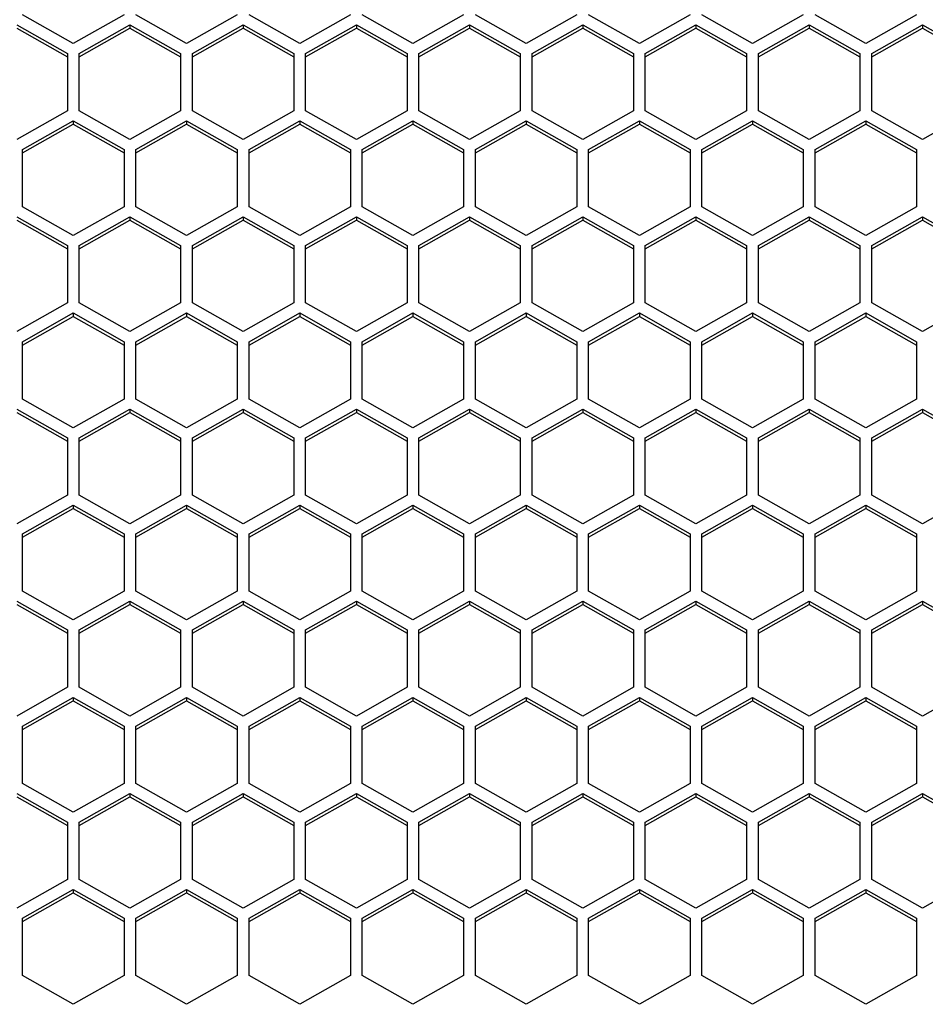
# Model space of a CAD drawing. Header units: millimetres. Extents: x -4202 to 34589, y -2795 to 14011.
# Tile 46 of 118: x -3437.33 to -3431.7, y 3222.98 to 3229.1. Entities that reach past the tile are written whole.
import ezdxf

# ---------------------------------------------------------------- set-up
doc = ezdxf.new("R2010")
doc.units = ezdxf.units.MM

msp = doc.modelspace()

# ---------------------------------------------------------------- linework, layer by layer
at = {"color": 7, "linetype": 'Continuous'}
for p, q in [((-3436.9966, 3228.9494), (-3437.3116, 3229.1276)), ((-3436.6816, 3229.1276), (-3436.9966, 3228.9494)), ((-3436.2931, 3228.9494), (-3436.6081, 3229.1276)), ((-3435.9781, 3229.1276), (-3436.2931, 3228.9494)), ((-3435.5896, 3228.9494), (-3435.9046, 3229.1276)), ((-3435.2746, 3229.1276), (-3435.5896, 3228.9494)), ((-3434.8861, 3228.9494), (-3435.2011, 3229.1276)), ((-3434.5711, 3229.1276), (-3434.8861, 3228.9494)), ((-3434.1826, 3228.9494), (-3434.4976, 3229.1276)), ((-3433.8676, 3229.1276), (-3434.1826, 3228.9494)), ((-3433.4791, 3228.9494), (-3433.7941, 3229.1276)), ((-3433.1641, 3229.1276), (-3433.4791, 3228.9494)), ((-3432.7756, 3228.9494), (-3433.0906, 3229.1276)), ((-3432.4606, 3229.1276), (-3432.7756, 3228.9494)), ((-3432.0721, 3228.9494), (-3432.3871, 3229.1276)), ((-3431.7571, 3229.1276), (-3432.0721, 3228.9494)), ((-3437.3483, 3229.0652), (-3437.0333, 3228.887)), ((-3437.3483, 3229.0443), (-3437.0333, 3228.8661)), ((-3436.9598, 3228.887), (-3436.6448, 3229.0652)), ((-3436.9598, 3228.8661), (-3436.6448, 3229.0443)), ((-3436.6448, 3229.0652), (-3436.3298, 3228.887)), ((-3436.6448, 3229.0652), (-3436.6448, 3229.0443)), ((-3436.6448, 3229.0443), (-3436.3298, 3228.8661)), ((-3436.2563, 3228.887), (-3435.9413, 3229.0652)), ((-3436.2563, 3228.8661), (-3435.9413, 3229.0443)), ((-3435.9413, 3229.0652), (-3435.6263, 3228.887)), ((-3435.9413, 3229.0652), (-3435.9413, 3229.0443)), ((-3435.9413, 3229.0443), (-3435.6263, 3228.8661)), ((-3435.5528, 3228.887), (-3435.2378, 3229.0652)), ((-3435.5528, 3228.8661), (-3435.2378, 3229.0443)), ((-3435.2378, 3229.0652), (-3434.9228, 3228.887)), ((-3435.2378, 3229.0652), (-3435.2378, 3229.0443)), ((-3435.2378, 3229.0443), (-3434.9228, 3228.8661)), ((-3434.8493, 3228.887), (-3434.5343, 3229.0652)), ((-3434.8493, 3228.8661), (-3434.5343, 3229.0443)), ((-3434.5343, 3229.0652), (-3434.2193, 3228.887)), ((-3434.5343, 3229.0652), (-3434.5343, 3229.0443)), ((-3434.5343, 3229.0443), (-3434.2193, 3228.8661)), ((-3434.1458, 3228.887), (-3433.8308, 3229.0652)), ((-3434.1458, 3228.8661), (-3433.8308, 3229.0443)), ((-3433.8308, 3229.0652), (-3433.5158, 3228.887)), ((-3433.8308, 3229.0652), (-3433.8308, 3229.0443)), ((-3433.8308, 3229.0443), (-3433.5158, 3228.8661)), ((-3433.4423, 3228.887), (-3433.1273, 3229.0652)), ((-3433.4423, 3228.8661), (-3433.1273, 3229.0443)), ((-3433.1273, 3229.0652), (-3432.8123, 3228.887)), ((-3433.1273, 3229.0652), (-3433.1273, 3229.0443)), ((-3433.1273, 3229.0443), (-3432.8123, 3228.8661)), ((-3432.7388, 3228.887), (-3432.4238, 3229.0652)), ((-3432.7388, 3228.8661), (-3432.4238, 3229.0443)), ((-3432.4238, 3229.0652), (-3432.1088, 3228.887)), ((-3432.4238, 3229.0652), (-3432.4238, 3229.0443)), ((-3432.4238, 3229.0443), (-3432.1088, 3228.8661)), ((-3432.0353, 3228.887), (-3431.7203, 3229.0652)), ((-3432.0353, 3228.8661), (-3431.7203, 3229.0443)), ((-3431.7203, 3229.0652), (-3431.4053, 3228.887)), ((-3431.7203, 3229.0652), (-3431.7203, 3229.0443)), ((-3431.7203, 3229.0443), (-3431.4053, 3228.8661)), ((-3437.0333, 3228.887), (-3437.0333, 3228.5306)), ((-3436.9598, 3228.5306), (-3436.9598, 3228.887)), ((-3436.3298, 3228.887), (-3436.3298, 3228.5306)), ((-3436.2563, 3228.5306), (-3436.2563, 3228.887)), ((-3435.6263, 3228.887), (-3435.6263, 3228.5306)), ((-3435.5528, 3228.5306), (-3435.5528, 3228.887)), ((-3434.9228, 3228.887), (-3434.9228, 3228.5306)), ((-3434.8493, 3228.5306), (-3434.8493, 3228.887)), ((-3434.2193, 3228.887), (-3434.2193, 3228.5306)), ((-3434.1458, 3228.5306), (-3434.1458, 3228.887)), ((-3433.5158, 3228.887), (-3433.5158, 3228.5306)), ((-3433.4423, 3228.5306), (-3433.4423, 3228.887)), ((-3432.8123, 3228.887), (-3432.8123, 3228.5306)), ((-3432.7388, 3228.5306), (-3432.7388, 3228.887)), ((-3432.1088, 3228.887), (-3432.1088, 3228.5306)), ((-3432.0353, 3228.5306), (-3432.0353, 3228.887)), ((-3437.0333, 3228.5306), (-3437.3483, 3228.3524)), ((-3436.6448, 3228.3524), (-3436.9598, 3228.5306)), ((-3436.3298, 3228.5306), (-3436.6448, 3228.3524)), ((-3435.9413, 3228.3524), (-3436.2563, 3228.5306)), ((-3435.6263, 3228.5306), (-3435.9413, 3228.3524)), ((-3435.2378, 3228.3524), (-3435.5528, 3228.5306)), ((-3434.9228, 3228.5306), (-3435.2378, 3228.3524)), ((-3434.5343, 3228.3524), (-3434.8493, 3228.5306)), ((-3434.2193, 3228.5306), (-3434.5343, 3228.3524)), ((-3433.8308, 3228.3524), (-3434.1458, 3228.5306)), ((-3433.5158, 3228.5306), (-3433.8308, 3228.3524)), ((-3433.1273, 3228.3524), (-3433.4423, 3228.5306)), ((-3432.8123, 3228.5306), (-3433.1273, 3228.3524)), ((-3432.4238, 3228.3524), (-3432.7388, 3228.5306)), ((-3432.1088, 3228.5306), (-3432.4238, 3228.3524)), ((-3431.7203, 3228.3524), (-3432.0353, 3228.5306)), ((-3431.4053, 3228.5306), (-3431.7203, 3228.3524)), ((-3437.3116, 3228.29), (-3436.9966, 3228.4682)), ((-3437.3116, 3228.269), (-3436.9966, 3228.4473)), ((-3436.9966, 3228.4682), (-3436.6816, 3228.29)), ((-3436.9966, 3228.4682), (-3436.9966, 3228.4473)), ((-3436.9966, 3228.4473), (-3436.6816, 3228.269)), ((-3436.6081, 3228.29), (-3436.2931, 3228.4682)), ((-3436.6081, 3228.269), (-3436.2931, 3228.4473)), ((-3436.2931, 3228.4682), (-3435.9781, 3228.29)), ((-3436.2931, 3228.4682), (-3436.2931, 3228.4473)), ((-3436.2931, 3228.4473), (-3435.9781, 3228.269)), ((-3435.9046, 3228.29), (-3435.5896, 3228.4682)), ((-3435.9046, 3228.269), (-3435.5896, 3228.4473)), ((-3435.5896, 3228.4682), (-3435.2746, 3228.29)), ((-3435.5896, 3228.4682), (-3435.5896, 3228.4473)), ((-3435.5896, 3228.4473), (-3435.2746, 3228.269)), ((-3435.2011, 3228.29), (-3434.8861, 3228.4682)), ((-3435.2011, 3228.269), (-3434.8861, 3228.4473)), ((-3434.8861, 3228.4682), (-3434.5711, 3228.29)), ((-3434.8861, 3228.4682), (-3434.8861, 3228.4473)), ((-3434.8861, 3228.4473), (-3434.5711, 3228.269)), ((-3434.4976, 3228.29), (-3434.1826, 3228.4682)), ((-3434.4976, 3228.269), (-3434.1826, 3228.4473)), ((-3434.1826, 3228.4682), (-3433.8676, 3228.29)), ((-3434.1826, 3228.4682), (-3434.1826, 3228.4473)), ((-3434.1826, 3228.4473), (-3433.8676, 3228.269)), ((-3433.7941, 3228.29), (-3433.4791, 3228.4682)), ((-3433.7941, 3228.269), (-3433.4791, 3228.4473)), ((-3433.4791, 3228.4682), (-3433.1641, 3228.29)), ((-3433.4791, 3228.4682), (-3433.4791, 3228.4473)), ((-3433.4791, 3228.4473), (-3433.1641, 3228.269)), ((-3433.0906, 3228.29), (-3432.7756, 3228.4682)), ((-3433.0906, 3228.269), (-3432.7756, 3228.4473)), ((-3432.7756, 3228.4682), (-3432.4606, 3228.29)), ((-3432.7756, 3228.4682), (-3432.7756, 3228.4473)), ((-3432.7756, 3228.4473), (-3432.4606, 3228.269)), ((-3432.3871, 3228.29), (-3432.0721, 3228.4682)), ((-3432.3871, 3228.269), (-3432.0721, 3228.4473)), ((-3432.0721, 3228.4682), (-3431.7571, 3228.29)), ((-3432.0721, 3228.4682), (-3432.0721, 3228.4473)), ((-3432.0721, 3228.4473), (-3431.7571, 3228.269)), ((-3437.3116, 3227.9335), (-3437.3116, 3228.29)), ((-3436.6816, 3228.29), (-3436.6816, 3227.9335)), ((-3436.6081, 3227.9335), (-3436.6081, 3228.29)), ((-3435.9781, 3228.29), (-3435.9781, 3227.9335)), ((-3435.9046, 3227.9335), (-3435.9046, 3228.29)), ((-3435.2746, 3228.29), (-3435.2746, 3227.9335)), ((-3435.2011, 3227.9335), (-3435.2011, 3228.29)), ((-3434.5711, 3228.29), (-3434.5711, 3227.9335)), ((-3434.4976, 3227.9335), (-3434.4976, 3228.29)), ((-3433.8676, 3228.29), (-3433.8676, 3227.9335)), ((-3433.7941, 3227.9335), (-3433.7941, 3228.29)), ((-3433.1641, 3228.29), (-3433.1641, 3227.9335)), ((-3433.0906, 3227.9335), (-3433.0906, 3228.29)), ((-3432.4606, 3228.29), (-3432.4606, 3227.9335)), ((-3432.3871, 3227.9335), (-3432.3871, 3228.29)), ((-3431.7571, 3228.29), (-3431.7571, 3227.9335)), ((-3436.9966, 3227.7553), (-3437.3116, 3227.9335)), ((-3436.6816, 3227.9335), (-3436.9966, 3227.7553)), ((-3436.2931, 3227.7553), (-3436.6081, 3227.9335)), ((-3435.9781, 3227.9335), (-3436.2931, 3227.7553)), ((-3435.5896, 3227.7553), (-3435.9046, 3227.9335)), ((-3435.2746, 3227.9335), (-3435.5896, 3227.7553)), ((-3434.8861, 3227.7553), (-3435.2011, 3227.9335)), ((-3434.5711, 3227.9335), (-3434.8861, 3227.7553)), ((-3434.1826, 3227.7553), (-3434.4976, 3227.9335)), ((-3433.8676, 3227.9335), (-3434.1826, 3227.7553)), ((-3433.4791, 3227.7553), (-3433.7941, 3227.9335)), ((-3433.1641, 3227.9335), (-3433.4791, 3227.7553)), ((-3432.7756, 3227.7553), (-3433.0906, 3227.9335)), ((-3432.4606, 3227.9335), (-3432.7756, 3227.7553)), ((-3432.0721, 3227.7553), (-3432.3871, 3227.9335)), ((-3431.7571, 3227.9335), (-3432.0721, 3227.7553)), ((-3437.3483, 3227.8712), (-3437.0333, 3227.693)), ((-3436.9598, 3227.693), (-3436.6448, 3227.8712)), ((-3436.6448, 3227.8712), (-3436.3298, 3227.693)), ((-3436.6448, 3227.8712), (-3436.6448, 3227.8502)), ((-3436.2563, 3227.693), (-3435.9413, 3227.8712)), ((-3435.9413, 3227.8712), (-3435.6263, 3227.693)), ((-3435.9413, 3227.8712), (-3435.9413, 3227.8502)), ((-3435.5528, 3227.693), (-3435.2378, 3227.8712)), ((-3435.2378, 3227.8712), (-3434.9228, 3227.693)), ((-3435.2378, 3227.8712), (-3435.2378, 3227.8502)), ((-3434.8493, 3227.693), (-3434.5343, 3227.8712)), ((-3434.5343, 3227.8712), (-3434.2193, 3227.693)), ((-3434.5343, 3227.8712), (-3434.5343, 3227.8502)), ((-3434.1458, 3227.693), (-3433.8308, 3227.8712)), ((-3433.8308, 3227.8712), (-3433.5158, 3227.693)), ((-3433.8308, 3227.8712), (-3433.8308, 3227.8502)), ((-3433.4423, 3227.693), (-3433.1273, 3227.8712)), ((-3433.1273, 3227.8712), (-3432.8123, 3227.693)), ((-3433.1273, 3227.8712), (-3433.1273, 3227.8502)), ((-3432.7388, 3227.693), (-3432.4238, 3227.8712)), ((-3432.4238, 3227.8712), (-3432.1088, 3227.693)), ((-3432.4238, 3227.8712), (-3432.4238, 3227.8502)), ((-3432.0353, 3227.693), (-3431.7203, 3227.8712)), ((-3431.7203, 3227.8712), (-3431.4053, 3227.693)), ((-3431.7203, 3227.8712), (-3431.7203, 3227.8502)), ((-3437.3483, 3227.8502), (-3437.0333, 3227.672)), ((-3436.9598, 3227.672), (-3436.6448, 3227.8502)), ((-3436.6448, 3227.8502), (-3436.3298, 3227.672)), ((-3436.2563, 3227.672), (-3435.9413, 3227.8502)), ((-3435.9413, 3227.8502), (-3435.6263, 3227.672)), ((-3435.5528, 3227.672), (-3435.2378, 3227.8502)), ((-3435.2378, 3227.8502), (-3434.9228, 3227.672)), ((-3434.8493, 3227.672), (-3434.5343, 3227.8502)), ((-3434.5343, 3227.8502), (-3434.2193, 3227.672)), ((-3434.1458, 3227.672), (-3433.8308, 3227.8502)), ((-3433.8308, 3227.8502), (-3433.5158, 3227.672)), ((-3433.4423, 3227.672), (-3433.1273, 3227.8502)), ((-3433.1273, 3227.8502), (-3432.8123, 3227.672)), ((-3432.7388, 3227.672), (-3432.4238, 3227.8502)), ((-3432.4238, 3227.8502), (-3432.1088, 3227.672)), ((-3432.0353, 3227.672), (-3431.7203, 3227.8502)), ((-3431.7203, 3227.8502), (-3431.4053, 3227.672)), ((-3437.0333, 3227.693), (-3437.0333, 3227.3365)), ((-3436.9598, 3227.3365), (-3436.9598, 3227.693)), ((-3436.3298, 3227.693), (-3436.3298, 3227.3365)), ((-3436.2563, 3227.3365), (-3436.2563, 3227.693)), ((-3435.6263, 3227.693), (-3435.6263, 3227.3365)), ((-3435.5528, 3227.3365), (-3435.5528, 3227.693)), ((-3434.9228, 3227.693), (-3434.9228, 3227.3365)), ((-3434.8493, 3227.3365), (-3434.8493, 3227.693)), ((-3434.2193, 3227.693), (-3434.2193, 3227.3365)), ((-3434.1458, 3227.3365), (-3434.1458, 3227.693)), ((-3433.5158, 3227.693), (-3433.5158, 3227.3365)), ((-3433.4423, 3227.3365), (-3433.4423, 3227.693)), ((-3432.8123, 3227.693), (-3432.8123, 3227.3365)), ((-3432.7388, 3227.3365), (-3432.7388, 3227.693)), ((-3432.1088, 3227.693), (-3432.1088, 3227.3365)), ((-3432.0353, 3227.3365), (-3432.0353, 3227.693)), ((-3437.0333, 3227.3365), (-3437.3483, 3227.1583)), ((-3436.6448, 3227.1583), (-3436.9598, 3227.3365)), ((-3436.3298, 3227.3365), (-3436.6448, 3227.1583)), ((-3435.9413, 3227.1583), (-3436.2563, 3227.3365)), ((-3435.6263, 3227.3365), (-3435.9413, 3227.1583)), ((-3435.2378, 3227.1583), (-3435.5528, 3227.3365)), ((-3434.9228, 3227.3365), (-3435.2378, 3227.1583)), ((-3434.5343, 3227.1583), (-3434.8493, 3227.3365)), ((-3434.2193, 3227.3365), (-3434.5343, 3227.1583)), ((-3433.8308, 3227.1583), (-3434.1458, 3227.3365)), ((-3433.5158, 3227.3365), (-3433.8308, 3227.1583)), ((-3433.1273, 3227.1583), (-3433.4423, 3227.3365)), ((-3432.8123, 3227.3365), (-3433.1273, 3227.1583)), ((-3432.4238, 3227.1583), (-3432.7388, 3227.3365)), ((-3432.1088, 3227.3365), (-3432.4238, 3227.1583)), ((-3431.7203, 3227.1583), (-3432.0353, 3227.3365)), ((-3431.4053, 3227.3365), (-3431.7203, 3227.1583)), ((-3437.3116, 3227.0959), (-3436.9966, 3227.2742)), ((-3436.9966, 3227.2742), (-3436.6816, 3227.0959)), ((-3436.9966, 3227.2742), (-3436.9966, 3227.2532)), ((-3436.6081, 3227.0959), (-3436.2931, 3227.2742)), ((-3436.2931, 3227.2742), (-3435.9781, 3227.0959)), ((-3436.2931, 3227.2742), (-3436.2931, 3227.2532)), ((-3435.9046, 3227.0959), (-3435.5896, 3227.2742)), ((-3435.5896, 3227.2742), (-3435.2746, 3227.0959)), ((-3435.5896, 3227.2742), (-3435.5896, 3227.2532)), ((-3435.2011, 3227.0959), (-3434.8861, 3227.2742)), ((-3434.8861, 3227.2742), (-3434.5711, 3227.0959)), ((-3434.8861, 3227.2742), (-3434.8861, 3227.2532)), ((-3434.4976, 3227.0959), (-3434.1826, 3227.2742)), ((-3434.1826, 3227.2742), (-3433.8676, 3227.0959)), ((-3434.1826, 3227.2742), (-3434.1826, 3227.2532)), ((-3433.7941, 3227.0959), (-3433.4791, 3227.2742)), ((-3433.4791, 3227.2742), (-3433.1641, 3227.0959)), ((-3433.4791, 3227.2742), (-3433.4791, 3227.2532)), ((-3433.0906, 3227.0959), (-3432.7756, 3227.2742)), ((-3432.7756, 3227.2742), (-3432.4606, 3227.0959)), ((-3432.7756, 3227.2742), (-3432.7756, 3227.2532)), ((-3432.3871, 3227.0959), (-3432.0721, 3227.2742)), ((-3432.0721, 3227.2742), (-3431.7571, 3227.0959)), ((-3432.0721, 3227.2742), (-3432.0721, 3227.2532)), ((-3437.3116, 3227.075), (-3436.9966, 3227.2532)), ((-3436.9966, 3227.2532), (-3436.6816, 3227.075)), ((-3436.6081, 3227.075), (-3436.2931, 3227.2532)), ((-3436.2931, 3227.2532), (-3435.9781, 3227.075)), ((-3435.9046, 3227.075), (-3435.5896, 3227.2532)), ((-3435.5896, 3227.2532), (-3435.2746, 3227.075)), ((-3435.2011, 3227.075), (-3434.8861, 3227.2532)), ((-3434.8861, 3227.2532), (-3434.5711, 3227.075)), ((-3434.4976, 3227.075), (-3434.1826, 3227.2532)), ((-3434.1826, 3227.2532), (-3433.8676, 3227.075)), ((-3433.7941, 3227.075), (-3433.4791, 3227.2532)), ((-3433.4791, 3227.2532), (-3433.1641, 3227.075)), ((-3433.0906, 3227.075), (-3432.7756, 3227.2532)), ((-3432.7756, 3227.2532), (-3432.4606, 3227.075)), ((-3432.3871, 3227.075), (-3432.0721, 3227.2532)), ((-3432.0721, 3227.2532), (-3431.7571, 3227.075)), ((-3437.3116, 3226.7395), (-3437.3116, 3227.0959)), ((-3436.6816, 3227.0959), (-3436.6816, 3226.7395)), ((-3436.6081, 3226.7395), (-3436.6081, 3227.0959)), ((-3435.9781, 3227.0959), (-3435.9781, 3226.7395)), ((-3435.9046, 3226.7395), (-3435.9046, 3227.0959)), ((-3435.2746, 3227.0959), (-3435.2746, 3226.7395)), ((-3435.2011, 3226.7395), (-3435.2011, 3227.0959)), ((-3434.5711, 3227.0959), (-3434.5711, 3226.7395)), ((-3434.4976, 3226.7395), (-3434.4976, 3227.0959)), ((-3433.8676, 3227.0959), (-3433.8676, 3226.7395)), ((-3433.7941, 3226.7395), (-3433.7941, 3227.0959)), ((-3433.1641, 3227.0959), (-3433.1641, 3226.7395)), ((-3433.0906, 3226.7395), (-3433.0906, 3227.0959)), ((-3432.4606, 3227.0959), (-3432.4606, 3226.7395)), ((-3432.3871, 3226.7395), (-3432.3871, 3227.0959)), ((-3431.7571, 3227.0959), (-3431.7571, 3226.7395)), ((-3436.9966, 3226.5613), (-3437.3116, 3226.7395)), ((-3436.6816, 3226.7395), (-3436.9966, 3226.5613)), ((-3436.2931, 3226.5613), (-3436.6081, 3226.7395)), ((-3435.9781, 3226.7395), (-3436.2931, 3226.5613)), ((-3435.5896, 3226.5613), (-3435.9046, 3226.7395)), ((-3435.2746, 3226.7395), (-3435.5896, 3226.5613)), ((-3434.8861, 3226.5613), (-3435.2011, 3226.7395)), ((-3434.5711, 3226.7395), (-3434.8861, 3226.5613)), ((-3434.1826, 3226.5613), (-3434.4976, 3226.7395)), ((-3433.8676, 3226.7395), (-3434.1826, 3226.5613)), ((-3433.4791, 3226.5613), (-3433.7941, 3226.7395)), ((-3433.1641, 3226.7395), (-3433.4791, 3226.5613)), ((-3432.7756, 3226.5613), (-3433.0906, 3226.7395)), ((-3432.4606, 3226.7395), (-3432.7756, 3226.5613)), ((-3432.0721, 3226.5613), (-3432.3871, 3226.7395)), ((-3431.7571, 3226.7395), (-3432.0721, 3226.5613)), ((-3437.3483, 3226.6771), (-3437.0333, 3226.4989)), ((-3437.3483, 3226.6562), (-3437.0333, 3226.478)), ((-3436.9598, 3226.4989), (-3436.6448, 3226.6771)), ((-3436.9598, 3226.478), (-3436.6448, 3226.6562)), ((-3436.6448, 3226.6771), (-3436.3298, 3226.4989)), ((-3436.6448, 3226.6771), (-3436.6448, 3226.6562)), ((-3436.6448, 3226.6562), (-3436.3298, 3226.478)), ((-3436.2563, 3226.4989), (-3435.9413, 3226.6771)), ((-3436.2563, 3226.478), (-3435.9413, 3226.6562)), ((-3435.9413, 3226.6771), (-3435.6263, 3226.4989)), ((-3435.9413, 3226.6771), (-3435.9413, 3226.6562)), ((-3435.9413, 3226.6562), (-3435.6263, 3226.478)), ((-3435.5528, 3226.4989), (-3435.2378, 3226.6771)), ((-3435.5528, 3226.478), (-3435.2378, 3226.6562)), ((-3435.2378, 3226.6771), (-3434.9228, 3226.4989)), ((-3435.2378, 3226.6771), (-3435.2378, 3226.6562)), ((-3435.2378, 3226.6562), (-3434.9228, 3226.478)), ((-3434.8493, 3226.4989), (-3434.5343, 3226.6771)), ((-3434.8493, 3226.478), (-3434.5343, 3226.6562)), ((-3434.5343, 3226.6771), (-3434.2193, 3226.4989)), ((-3434.5343, 3226.6771), (-3434.5343, 3226.6562)), ((-3434.5343, 3226.6562), (-3434.2193, 3226.478)), ((-3434.1458, 3226.4989), (-3433.8308, 3226.6771)), ((-3434.1458, 3226.478), (-3433.8308, 3226.6562)), ((-3433.8308, 3226.6771), (-3433.5158, 3226.4989)), ((-3433.8308, 3226.6771), (-3433.8308, 3226.6562)), ((-3433.8308, 3226.6562), (-3433.5158, 3226.478)), ((-3433.4423, 3226.4989), (-3433.1273, 3226.6771)), ((-3433.4423, 3226.478), (-3433.1273, 3226.6562)), ((-3433.1273, 3226.6771), (-3432.8123, 3226.4989)), ((-3433.1273, 3226.6771), (-3433.1273, 3226.6562)), ((-3433.1273, 3226.6562), (-3432.8123, 3226.478)), ((-3432.7388, 3226.4989), (-3432.4238, 3226.6771)), ((-3432.7388, 3226.478), (-3432.4238, 3226.6562)), ((-3432.4238, 3226.6771), (-3432.1088, 3226.4989)), ((-3432.4238, 3226.6771), (-3432.4238, 3226.6562)), ((-3432.4238, 3226.6562), (-3432.1088, 3226.478)), ((-3432.0353, 3226.4989), (-3431.7203, 3226.6771)), ((-3432.0353, 3226.478), (-3431.7203, 3226.6562)), ((-3431.7203, 3226.6771), (-3431.4053, 3226.4989)), ((-3431.7203, 3226.6771), (-3431.7203, 3226.6562)), ((-3431.7203, 3226.6562), (-3431.4053, 3226.478)), ((-3437.0333, 3226.4989), (-3437.0333, 3226.1425)), ((-3436.9598, 3226.1425), (-3436.9598, 3226.4989)), ((-3436.3298, 3226.4989), (-3436.3298, 3226.1425)), ((-3436.2563, 3226.1425), (-3436.2563, 3226.4989)), ((-3435.6263, 3226.4989), (-3435.6263, 3226.1425)), ((-3435.5528, 3226.1425), (-3435.5528, 3226.4989)), ((-3434.9228, 3226.4989), (-3434.9228, 3226.1425)), ((-3434.8493, 3226.1425), (-3434.8493, 3226.4989)), ((-3434.2193, 3226.4989), (-3434.2193, 3226.1425)), ((-3434.1458, 3226.1425), (-3434.1458, 3226.4989)), ((-3433.5158, 3226.4989), (-3433.5158, 3226.1425)), ((-3433.4423, 3226.1425), (-3433.4423, 3226.4989)), ((-3432.8123, 3226.4989), (-3432.8123, 3226.1425)), ((-3432.7388, 3226.1425), (-3432.7388, 3226.4989)), ((-3432.1088, 3226.4989), (-3432.1088, 3226.1425)), ((-3432.0353, 3226.1425), (-3432.0353, 3226.4989)), ((-3437.0333, 3226.1425), (-3437.3483, 3225.9643)), ((-3436.6448, 3225.9643), (-3436.9598, 3226.1425)), ((-3436.3298, 3226.1425), (-3436.6448, 3225.9643)), ((-3435.9413, 3225.9643), (-3436.2563, 3226.1425)), ((-3435.6263, 3226.1425), (-3435.9413, 3225.9643)), ((-3435.2378, 3225.9643), (-3435.5528, 3226.1425)), ((-3434.9228, 3226.1425), (-3435.2378, 3225.9643)), ((-3434.5343, 3225.9643), (-3434.8493, 3226.1425)), ((-3434.2193, 3226.1425), (-3434.5343, 3225.9643)), ((-3433.8308, 3225.9643), (-3434.1458, 3226.1425)), ((-3433.5158, 3226.1425), (-3433.8308, 3225.9643)), ((-3433.1273, 3225.9643), (-3433.4423, 3226.1425)), ((-3432.8123, 3226.1425), (-3433.1273, 3225.9643)), ((-3432.4238, 3225.9643), (-3432.7388, 3226.1425)), ((-3432.1088, 3226.1425), (-3432.4238, 3225.9643)), ((-3431.7203, 3225.9643), (-3432.0353, 3226.1425)), ((-3431.4053, 3226.1425), (-3431.7203, 3225.9643)), ((-3437.3116, 3225.9019), (-3436.9966, 3226.0801)), ((-3437.3116, 3225.881), (-3436.9966, 3226.0592)), ((-3436.9966, 3226.0801), (-3436.6816, 3225.9019)), ((-3436.9966, 3226.0801), (-3436.9966, 3226.0592)), ((-3436.9966, 3226.0592), (-3436.6816, 3225.881)), ((-3436.6081, 3225.9019), (-3436.2931, 3226.0801)), ((-3436.6081, 3225.881), (-3436.2931, 3226.0592)), ((-3436.2931, 3226.0801), (-3435.9781, 3225.9019)), ((-3436.2931, 3226.0801), (-3436.2931, 3226.0592)), ((-3436.2931, 3226.0592), (-3435.9781, 3225.881)), ((-3435.9046, 3225.9019), (-3435.5896, 3226.0801)), ((-3435.9046, 3225.881), (-3435.5896, 3226.0592)), ((-3435.5896, 3226.0801), (-3435.2746, 3225.9019)), ((-3435.5896, 3226.0801), (-3435.5896, 3226.0592)), ((-3435.5896, 3226.0592), (-3435.2746, 3225.881)), ((-3435.2011, 3225.9019), (-3434.8861, 3226.0801)), ((-3435.2011, 3225.881), (-3434.8861, 3226.0592)), ((-3434.8861, 3226.0801), (-3434.5711, 3225.9019)), ((-3434.8861, 3226.0801), (-3434.8861, 3226.0592)), ((-3434.8861, 3226.0592), (-3434.5711, 3225.881)), ((-3434.4976, 3225.9019), (-3434.1826, 3226.0801)), ((-3434.4976, 3225.881), (-3434.1826, 3226.0592)), ((-3434.1826, 3226.0801), (-3433.8676, 3225.9019)), ((-3434.1826, 3226.0801), (-3434.1826, 3226.0592)), ((-3434.1826, 3226.0592), (-3433.8676, 3225.881)), ((-3433.7941, 3225.9019), (-3433.4791, 3226.0801)), ((-3433.7941, 3225.881), (-3433.4791, 3226.0592)), ((-3433.4791, 3226.0801), (-3433.1641, 3225.9019)), ((-3433.4791, 3226.0801), (-3433.4791, 3226.0592)), ((-3433.4791, 3226.0592), (-3433.1641, 3225.881)), ((-3433.0906, 3225.9019), (-3432.7756, 3226.0801)), ((-3433.0906, 3225.881), (-3432.7756, 3226.0592)), ((-3432.7756, 3226.0801), (-3432.4606, 3225.9019)), ((-3432.7756, 3226.0801), (-3432.7756, 3226.0592)), ((-3432.7756, 3226.0592), (-3432.4606, 3225.881)), ((-3432.3871, 3225.9019), (-3432.0721, 3226.0801)), ((-3432.3871, 3225.881), (-3432.0721, 3226.0592)), ((-3432.0721, 3226.0801), (-3431.7571, 3225.9019)), ((-3432.0721, 3226.0801), (-3432.0721, 3226.0592)), ((-3432.0721, 3226.0592), (-3431.7571, 3225.881)), ((-3437.3116, 3225.5455), (-3437.3116, 3225.9019)), ((-3436.6816, 3225.9019), (-3436.6816, 3225.5455)), ((-3436.6081, 3225.5455), (-3436.6081, 3225.9019)), ((-3435.9781, 3225.9019), (-3435.9781, 3225.5455)), ((-3435.9046, 3225.5455), (-3435.9046, 3225.9019)), ((-3435.2746, 3225.9019), (-3435.2746, 3225.5455)), ((-3435.2011, 3225.5455), (-3435.2011, 3225.9019)), ((-3434.5711, 3225.9019), (-3434.5711, 3225.5455)), ((-3434.4976, 3225.5455), (-3434.4976, 3225.9019)), ((-3433.8676, 3225.9019), (-3433.8676, 3225.5455)), ((-3433.7941, 3225.5455), (-3433.7941, 3225.9019)), ((-3433.1641, 3225.9019), (-3433.1641, 3225.5455)), ((-3433.0906, 3225.5455), (-3433.0906, 3225.9019)), ((-3432.4606, 3225.9019), (-3432.4606, 3225.5455)), ((-3432.3871, 3225.5455), (-3432.3871, 3225.9019)), ((-3431.7571, 3225.9019), (-3431.7571, 3225.5455)), ((-3436.9966, 3225.3673), (-3437.3116, 3225.5455)), ((-3436.6816, 3225.5455), (-3436.9966, 3225.3673)), ((-3436.2931, 3225.3673), (-3436.6081, 3225.5455)), ((-3435.9781, 3225.5455), (-3436.2931, 3225.3673)), ((-3435.5896, 3225.3673), (-3435.9046, 3225.5455)), ((-3435.2746, 3225.5455), (-3435.5896, 3225.3673)), ((-3434.8861, 3225.3673), (-3435.2011, 3225.5455)), ((-3434.5711, 3225.5455), (-3434.8861, 3225.3673)), ((-3434.1826, 3225.3673), (-3434.4976, 3225.5455)), ((-3433.8676, 3225.5455), (-3434.1826, 3225.3673)), ((-3433.4791, 3225.3673), (-3433.7941, 3225.5455)), ((-3433.1641, 3225.5455), (-3433.4791, 3225.3673)), ((-3432.7756, 3225.3673), (-3433.0906, 3225.5455)), ((-3432.4606, 3225.5455), (-3432.7756, 3225.3673)), ((-3432.0721, 3225.3673), (-3432.3871, 3225.5455)), ((-3431.7571, 3225.5455), (-3432.0721, 3225.3673)), ((-3437.3483, 3225.4831), (-3437.0333, 3225.3049)), ((-3436.9598, 3225.3049), (-3436.6448, 3225.4831)), ((-3436.6448, 3225.4831), (-3436.3298, 3225.3049)), ((-3436.6448, 3225.4831), (-3436.6448, 3225.4622)), ((-3436.2563, 3225.3049), (-3435.9413, 3225.4831)), ((-3435.9413, 3225.4831), (-3435.6263, 3225.3049)), ((-3435.9413, 3225.4831), (-3435.9413, 3225.4622)), ((-3435.5528, 3225.3049), (-3435.2378, 3225.4831)), ((-3435.2378, 3225.4831), (-3434.9228, 3225.3049)), ((-3435.2378, 3225.4831), (-3435.2378, 3225.4622)), ((-3434.8493, 3225.3049), (-3434.5343, 3225.4831)), ((-3434.5343, 3225.4831), (-3434.2193, 3225.3049)), ((-3434.5343, 3225.4831), (-3434.5343, 3225.4622)), ((-3434.1458, 3225.3049), (-3433.8308, 3225.4831)), ((-3433.8308, 3225.4831), (-3433.5158, 3225.3049)), ((-3433.8308, 3225.4831), (-3433.8308, 3225.4622)), ((-3433.4423, 3225.3049), (-3433.1273, 3225.4831)), ((-3433.1273, 3225.4831), (-3432.8123, 3225.3049)), ((-3433.1273, 3225.4831), (-3433.1273, 3225.4622)), ((-3432.7388, 3225.3049), (-3432.4238, 3225.4831)), ((-3432.4238, 3225.4831), (-3432.1088, 3225.3049)), ((-3432.4238, 3225.4831), (-3432.4238, 3225.4622)), ((-3432.0353, 3225.3049), (-3431.7203, 3225.4831)), ((-3431.7203, 3225.4831), (-3431.4053, 3225.3049)), ((-3431.7203, 3225.4831), (-3431.7203, 3225.4622)), ((-3437.3483, 3225.4622), (-3437.0333, 3225.284)), ((-3436.9598, 3225.284), (-3436.6448, 3225.4622)), ((-3436.6448, 3225.4622), (-3436.3298, 3225.284)), ((-3436.2563, 3225.284), (-3435.9413, 3225.4622)), ((-3435.9413, 3225.4622), (-3435.6263, 3225.284)), ((-3435.5528, 3225.284), (-3435.2378, 3225.4622)), ((-3435.2378, 3225.4622), (-3434.9228, 3225.284)), ((-3434.8493, 3225.284), (-3434.5343, 3225.4622)), ((-3434.5343, 3225.4622), (-3434.2193, 3225.284)), ((-3434.1458, 3225.284), (-3433.8308, 3225.4622)), ((-3433.8308, 3225.4622), (-3433.5158, 3225.284)), ((-3433.4423, 3225.284), (-3433.1273, 3225.4622)), ((-3433.1273, 3225.4622), (-3432.8123, 3225.284)), ((-3432.7388, 3225.284), (-3432.4238, 3225.4622)), ((-3432.4238, 3225.4622), (-3432.1088, 3225.284)), ((-3432.0353, 3225.284), (-3431.7203, 3225.4622)), ((-3431.7203, 3225.4622), (-3431.4053, 3225.284)), ((-3437.0333, 3225.3049), (-3437.0333, 3224.9485)), ((-3436.9598, 3224.9485), (-3436.9598, 3225.3049)), ((-3436.3298, 3225.3049), (-3436.3298, 3224.9485)), ((-3436.2563, 3224.9485), (-3436.2563, 3225.3049)), ((-3435.6263, 3225.3049), (-3435.6263, 3224.9485)), ((-3435.5528, 3224.9485), (-3435.5528, 3225.3049)), ((-3434.9228, 3225.3049), (-3434.9228, 3224.9485)), ((-3434.8493, 3224.9485), (-3434.8493, 3225.3049)), ((-3434.2193, 3225.3049), (-3434.2193, 3224.9485)), ((-3434.1458, 3224.9485), (-3434.1458, 3225.3049)), ((-3433.5158, 3225.3049), (-3433.5158, 3224.9485)), ((-3433.4423, 3224.9485), (-3433.4423, 3225.3049)), ((-3432.8123, 3225.3049), (-3432.8123, 3224.9485)), ((-3432.7388, 3224.9485), (-3432.7388, 3225.3049)), ((-3432.1088, 3225.3049), (-3432.1088, 3224.9485)), ((-3432.0353, 3224.9485), (-3432.0353, 3225.3049)), ((-3437.0333, 3224.9485), (-3437.3483, 3224.7702)), ((-3436.6448, 3224.7702), (-3436.9598, 3224.9485)), ((-3436.3298, 3224.9485), (-3436.6448, 3224.7702)), ((-3435.9413, 3224.7702), (-3436.2563, 3224.9485)), ((-3435.6263, 3224.9485), (-3435.9413, 3224.7702)), ((-3435.2378, 3224.7702), (-3435.5528, 3224.9485)), ((-3434.9228, 3224.9485), (-3435.2378, 3224.7702)), ((-3434.5343, 3224.7702), (-3434.8493, 3224.9485)), ((-3434.2193, 3224.9485), (-3434.5343, 3224.7702)), ((-3433.8308, 3224.7702), (-3434.1458, 3224.9485)), ((-3433.5158, 3224.9485), (-3433.8308, 3224.7702)), ((-3433.1273, 3224.7702), (-3433.4423, 3224.9485)), ((-3432.8123, 3224.9485), (-3433.1273, 3224.7702)), ((-3432.4238, 3224.7702), (-3432.7388, 3224.9485)), ((-3432.1088, 3224.9485), (-3432.4238, 3224.7702)), ((-3431.7203, 3224.7702), (-3432.0353, 3224.9485)), ((-3431.4053, 3224.9485), (-3431.7203, 3224.7702)), ((-3437.3116, 3224.7079), (-3436.9966, 3224.8861)), ((-3436.9966, 3224.8861), (-3436.6816, 3224.7079)), ((-3436.9966, 3224.8861), (-3436.9966, 3224.8652)), ((-3436.6081, 3224.7079), (-3436.2931, 3224.8861)), ((-3436.2931, 3224.8861), (-3435.9781, 3224.7079)), ((-3436.2931, 3224.8861), (-3436.2931, 3224.8652)), ((-3435.9046, 3224.7079), (-3435.5896, 3224.8861)), ((-3435.5896, 3224.8861), (-3435.2746, 3224.7079)), ((-3435.5896, 3224.8861), (-3435.5896, 3224.8652)), ((-3435.2011, 3224.7079), (-3434.8861, 3224.8861)), ((-3434.8861, 3224.8861), (-3434.5711, 3224.7079)), ((-3434.8861, 3224.8861), (-3434.8861, 3224.8652)), ((-3434.4976, 3224.7079), (-3434.1826, 3224.8861)), ((-3434.1826, 3224.8861), (-3433.8676, 3224.7079)), ((-3434.1826, 3224.8861), (-3434.1826, 3224.8652)), ((-3433.7941, 3224.7079), (-3433.4791, 3224.8861)), ((-3433.4791, 3224.8861), (-3433.1641, 3224.7079)), ((-3433.4791, 3224.8861), (-3433.4791, 3224.8652)), ((-3433.0906, 3224.7079), (-3432.7756, 3224.8861)), ((-3432.7756, 3224.8861), (-3432.4606, 3224.7079)), ((-3432.7756, 3224.8861), (-3432.7756, 3224.8652)), ((-3432.3871, 3224.7079), (-3432.0721, 3224.8861)), ((-3432.0721, 3224.8861), (-3431.7571, 3224.7079)), ((-3432.0721, 3224.8861), (-3432.0721, 3224.8652)), ((-3437.3116, 3224.6869), (-3436.9966, 3224.8652)), ((-3436.9966, 3224.8652), (-3436.6816, 3224.6869)), ((-3436.6081, 3224.6869), (-3436.2931, 3224.8652)), ((-3436.2931, 3224.8652), (-3435.9781, 3224.6869)), ((-3435.9046, 3224.6869), (-3435.5896, 3224.8652)), ((-3435.5896, 3224.8652), (-3435.2746, 3224.6869)), ((-3435.2011, 3224.6869), (-3434.8861, 3224.8652)), ((-3434.8861, 3224.8652), (-3434.5711, 3224.6869)), ((-3434.4976, 3224.6869), (-3434.1826, 3224.8652)), ((-3434.1826, 3224.8652), (-3433.8676, 3224.6869)), ((-3433.7941, 3224.6869), (-3433.4791, 3224.8652)), ((-3433.4791, 3224.8652), (-3433.1641, 3224.6869)), ((-3433.0906, 3224.6869), (-3432.7756, 3224.8652)), ((-3432.7756, 3224.8652), (-3432.4606, 3224.6869)), ((-3432.3871, 3224.6869), (-3432.0721, 3224.8652)), ((-3432.0721, 3224.8652), (-3431.7571, 3224.6869)), ((-3437.3116, 3224.3514), (-3437.3116, 3224.7079)), ((-3436.6816, 3224.7079), (-3436.6816, 3224.3514)), ((-3436.6081, 3224.3514), (-3436.6081, 3224.7079)), ((-3435.9781, 3224.7079), (-3435.9781, 3224.3514)), ((-3435.9046, 3224.3514), (-3435.9046, 3224.7079)), ((-3435.2746, 3224.7079), (-3435.2746, 3224.3514)), ((-3435.2011, 3224.3514), (-3435.2011, 3224.7079)), ((-3434.5711, 3224.7079), (-3434.5711, 3224.3514)), ((-3434.4976, 3224.3514), (-3434.4976, 3224.7079)), ((-3433.8676, 3224.7079), (-3433.8676, 3224.3514)), ((-3433.7941, 3224.3514), (-3433.7941, 3224.7079)), ((-3433.1641, 3224.7079), (-3433.1641, 3224.3514)), ((-3433.0906, 3224.3514), (-3433.0906, 3224.7079)), ((-3432.4606, 3224.7079), (-3432.4606, 3224.3514)), ((-3432.3871, 3224.3514), (-3432.3871, 3224.7079)), ((-3431.7571, 3224.7079), (-3431.7571, 3224.3514)), ((-3436.9966, 3224.1732), (-3437.3116, 3224.3514)), ((-3436.6816, 3224.3514), (-3436.9966, 3224.1732)), ((-3436.2931, 3224.1732), (-3436.6081, 3224.3514)), ((-3435.9781, 3224.3514), (-3436.2931, 3224.1732)), ((-3435.5896, 3224.1732), (-3435.9046, 3224.3514)), ((-3435.2746, 3224.3514), (-3435.5896, 3224.1732)), ((-3434.8861, 3224.1732), (-3435.2011, 3224.3514)), ((-3434.5711, 3224.3514), (-3434.8861, 3224.1732)), ((-3434.1826, 3224.1732), (-3434.4976, 3224.3514)), ((-3433.8676, 3224.3514), (-3434.1826, 3224.1732)), ((-3433.4791, 3224.1732), (-3433.7941, 3224.3514)), ((-3433.1641, 3224.3514), (-3433.4791, 3224.1732)), ((-3432.7756, 3224.1732), (-3433.0906, 3224.3514)), ((-3432.4606, 3224.3514), (-3432.7756, 3224.1732)), ((-3432.0721, 3224.1732), (-3432.3871, 3224.3514)), ((-3431.7571, 3224.3514), (-3432.0721, 3224.1732)), ((-3437.3483, 3224.2891), (-3437.0333, 3224.1109)), ((-3437.3483, 3224.2681), (-3437.0333, 3224.0899)), ((-3436.9598, 3224.1109), (-3436.6448, 3224.2891)), ((-3436.9598, 3224.0899), (-3436.6448, 3224.2681)), ((-3436.6448, 3224.2891), (-3436.3298, 3224.1109)), ((-3436.6448, 3224.2891), (-3436.6448, 3224.2681)), ((-3436.6448, 3224.2681), (-3436.3298, 3224.0899)), ((-3436.2563, 3224.1109), (-3435.9413, 3224.2891)), ((-3436.2563, 3224.0899), (-3435.9413, 3224.2681)), ((-3435.9413, 3224.2891), (-3435.6263, 3224.1109)), ((-3435.9413, 3224.2891), (-3435.9413, 3224.2681)), ((-3435.9413, 3224.2681), (-3435.6263, 3224.0899)), ((-3435.5528, 3224.1109), (-3435.2378, 3224.2891)), ((-3435.5528, 3224.0899), (-3435.2378, 3224.2681)), ((-3435.2378, 3224.2891), (-3435.2378, 3224.2681)), ((-3435.2378, 3224.2891), (-3434.9228, 3224.1109)), ((-3435.2378, 3224.2681), (-3434.9228, 3224.0899)), ((-3434.8493, 3224.1109), (-3434.5343, 3224.2891)), ((-3434.8493, 3224.0899), (-3434.5343, 3224.2681)), ((-3434.5343, 3224.2891), (-3434.2193, 3224.1109)), ((-3434.5343, 3224.2891), (-3434.5343, 3224.2681)), ((-3434.5343, 3224.2681), (-3434.2193, 3224.0899)), ((-3434.1458, 3224.1109), (-3433.8308, 3224.2891)), ((-3434.1458, 3224.0899), (-3433.8308, 3224.2681)), ((-3433.8308, 3224.2891), (-3433.5158, 3224.1109)), ((-3433.8308, 3224.2891), (-3433.8308, 3224.2681)), ((-3433.8308, 3224.2681), (-3433.5158, 3224.0899)), ((-3433.4423, 3224.1109), (-3433.1273, 3224.2891)), ((-3433.4423, 3224.0899), (-3433.1273, 3224.2681)), ((-3433.1273, 3224.2891), (-3432.8123, 3224.1109)), ((-3433.1273, 3224.2891), (-3433.1273, 3224.2681)), ((-3433.1273, 3224.2681), (-3432.8123, 3224.0899)), ((-3432.7388, 3224.1109), (-3432.4238, 3224.2891)), ((-3432.7388, 3224.0899), (-3432.4238, 3224.2681)), ((-3432.4238, 3224.2891), (-3432.1088, 3224.1109)), ((-3432.4238, 3224.2891), (-3432.4238, 3224.2681)), ((-3432.4238, 3224.2681), (-3432.1088, 3224.0899)), ((-3432.0353, 3224.1109), (-3431.7203, 3224.2891)), ((-3432.0353, 3224.0899), (-3431.7203, 3224.2681)), ((-3431.7203, 3224.2891), (-3431.4053, 3224.1109)), ((-3431.7203, 3224.2891), (-3431.7203, 3224.2681)), ((-3431.7203, 3224.2681), (-3431.4053, 3224.0899)), ((-3437.0333, 3224.1109), (-3437.0333, 3223.7544)), ((-3436.9598, 3223.7544), (-3436.9598, 3224.1109)), ((-3436.3298, 3224.1109), (-3436.3298, 3223.7544)), ((-3436.2563, 3223.7544), (-3436.2563, 3224.1109)), ((-3435.6263, 3224.1109), (-3435.6263, 3223.7544)), ((-3435.5528, 3223.7544), (-3435.5528, 3224.1109)), ((-3434.9228, 3224.1109), (-3434.9228, 3223.7544)), ((-3434.8493, 3223.7544), (-3434.8493, 3224.1109)), ((-3434.2193, 3224.1109), (-3434.2193, 3223.7544)), ((-3434.1458, 3223.7544), (-3434.1458, 3224.1109)), ((-3433.5158, 3224.1109), (-3433.5158, 3223.7544)), ((-3433.4423, 3223.7544), (-3433.4423, 3224.1109)), ((-3432.8123, 3224.1109), (-3432.8123, 3223.7544)), ((-3432.7388, 3223.7544), (-3432.7388, 3224.1109)), ((-3432.1088, 3224.1109), (-3432.1088, 3223.7544)), ((-3432.0353, 3223.7544), (-3432.0353, 3224.1109)), ((-3437.0333, 3223.7544), (-3437.3483, 3223.5762)), ((-3436.6448, 3223.5762), (-3436.9598, 3223.7544)), ((-3436.3298, 3223.7544), (-3436.6448, 3223.5762)), ((-3435.9413, 3223.5762), (-3436.2563, 3223.7544)), ((-3435.6263, 3223.7544), (-3435.9413, 3223.5762)), ((-3435.2378, 3223.5762), (-3435.5528, 3223.7544)), ((-3434.9228, 3223.7544), (-3435.2378, 3223.5762)), ((-3434.5343, 3223.5762), (-3434.8493, 3223.7544)), ((-3434.2193, 3223.7544), (-3434.5343, 3223.5762)), ((-3433.8308, 3223.5762), (-3434.1458, 3223.7544)), ((-3433.5158, 3223.7544), (-3433.8308, 3223.5762)), ((-3433.1273, 3223.5762), (-3433.4423, 3223.7544)), ((-3432.8123, 3223.7544), (-3433.1273, 3223.5762)), ((-3432.4238, 3223.5762), (-3432.7388, 3223.7544)), ((-3432.1088, 3223.7544), (-3432.4238, 3223.5762)), ((-3431.7203, 3223.5762), (-3432.0353, 3223.7544)), ((-3431.4053, 3223.7544), (-3431.7203, 3223.5762)), ((-3437.3116, 3223.5138), (-3436.9966, 3223.692)), ((-3437.3116, 3223.4929), (-3436.9966, 3223.6711)), ((-3436.9966, 3223.692), (-3436.6816, 3223.5138)), ((-3436.9966, 3223.692), (-3436.9966, 3223.6711)), ((-3436.9966, 3223.6711), (-3436.6816, 3223.4929)), ((-3436.6081, 3223.5138), (-3436.2931, 3223.692)), ((-3436.6081, 3223.4929), (-3436.2931, 3223.6711)), ((-3436.2931, 3223.692), (-3435.9781, 3223.5138)), ((-3436.2931, 3223.692), (-3436.2931, 3223.6711)), ((-3436.2931, 3223.6711), (-3435.9781, 3223.4929)), ((-3435.9046, 3223.5138), (-3435.5896, 3223.692)), ((-3435.9046, 3223.4929), (-3435.5896, 3223.6711)), ((-3435.5896, 3223.692), (-3435.5896, 3223.6711)), ((-3435.5896, 3223.692), (-3435.2746, 3223.5138)), ((-3435.5896, 3223.6711), (-3435.2746, 3223.4929)), ((-3435.2011, 3223.5138), (-3434.8861, 3223.692)), ((-3435.2011, 3223.4929), (-3434.8861, 3223.6711)), ((-3434.8861, 3223.692), (-3434.8861, 3223.6711)), ((-3434.8861, 3223.692), (-3434.5711, 3223.5138)), ((-3434.8861, 3223.6711), (-3434.5711, 3223.4929)), ((-3434.4976, 3223.5138), (-3434.1826, 3223.692)), ((-3434.4976, 3223.4929), (-3434.1826, 3223.6711)), ((-3434.1826, 3223.692), (-3434.1826, 3223.6711)), ((-3434.1826, 3223.692), (-3433.8676, 3223.5138)), ((-3434.1826, 3223.6711), (-3433.8676, 3223.4929)), ((-3433.7941, 3223.5138), (-3433.4791, 3223.692)), ((-3433.7941, 3223.4929), (-3433.4791, 3223.6711)), ((-3433.4791, 3223.692), (-3433.1641, 3223.5138)), ((-3433.4791, 3223.692), (-3433.4791, 3223.6711)), ((-3433.4791, 3223.6711), (-3433.1641, 3223.4929)), ((-3433.0906, 3223.5138), (-3432.7756, 3223.692)), ((-3433.0906, 3223.4929), (-3432.7756, 3223.6711)), ((-3432.7756, 3223.692), (-3432.4606, 3223.5138)), ((-3432.7756, 3223.692), (-3432.7756, 3223.6711)), ((-3432.7756, 3223.6711), (-3432.4606, 3223.4929)), ((-3432.3871, 3223.5138), (-3432.0721, 3223.692)), ((-3432.3871, 3223.4929), (-3432.0721, 3223.6711)), ((-3432.0721, 3223.692), (-3431.7571, 3223.5138)), ((-3432.0721, 3223.692), (-3432.0721, 3223.6711)), ((-3432.0721, 3223.6711), (-3431.7571, 3223.4929)), ((-3437.3116, 3223.1574), (-3437.3116, 3223.5138)), ((-3436.6816, 3223.5138), (-3436.6816, 3223.1574)), ((-3436.6081, 3223.1574), (-3436.6081, 3223.5138)), ((-3435.9781, 3223.5138), (-3435.9781, 3223.1574)), ((-3435.9046, 3223.1574), (-3435.9046, 3223.5138)), ((-3435.2746, 3223.5138), (-3435.2746, 3223.1574)), ((-3435.2011, 3223.1574), (-3435.2011, 3223.5138)), ((-3434.5711, 3223.5138), (-3434.5711, 3223.1574)), ((-3434.4976, 3223.1574), (-3434.4976, 3223.5138)), ((-3433.8676, 3223.5138), (-3433.8676, 3223.1574)), ((-3433.7941, 3223.1574), (-3433.7941, 3223.5138)), ((-3433.1641, 3223.5138), (-3433.1641, 3223.1574)), ((-3433.0906, 3223.1574), (-3433.0906, 3223.5138)), ((-3432.4606, 3223.5138), (-3432.4606, 3223.1574)), ((-3432.3871, 3223.1574), (-3432.3871, 3223.5138)), ((-3431.7571, 3223.5138), (-3431.7571, 3223.1574)), ((-3436.9966, 3222.9792), (-3437.3116, 3223.1574)), ((-3436.6816, 3223.1574), (-3436.9966, 3222.9792)), ((-3436.2931, 3222.9792), (-3436.6081, 3223.1574)), ((-3435.9781, 3223.1574), (-3436.2931, 3222.9792)), ((-3435.5896, 3222.9792), (-3435.9046, 3223.1574)), ((-3435.2746, 3223.1574), (-3435.5896, 3222.9792)), ((-3434.8861, 3222.9792), (-3435.2011, 3223.1574)), ((-3434.5711, 3223.1574), (-3434.8861, 3222.9792)), ((-3434.1826, 3222.9792), (-3434.4976, 3223.1574)), ((-3433.8676, 3223.1574), (-3434.1826, 3222.9792)), ((-3433.4791, 3222.9792), (-3433.7941, 3223.1574)), ((-3433.1641, 3223.1574), (-3433.4791, 3222.9792)), ((-3432.7756, 3222.9792), (-3433.0906, 3223.1574)), ((-3432.4606, 3223.1574), (-3432.7756, 3222.9792)), ((-3432.0721, 3222.9792), (-3432.3871, 3223.1574)), ((-3431.7571, 3223.1574), (-3432.0721, 3222.9792))]:
    msp.add_line(p, q, dxfattribs=at)

doc.saveas('drawing.dxf')
